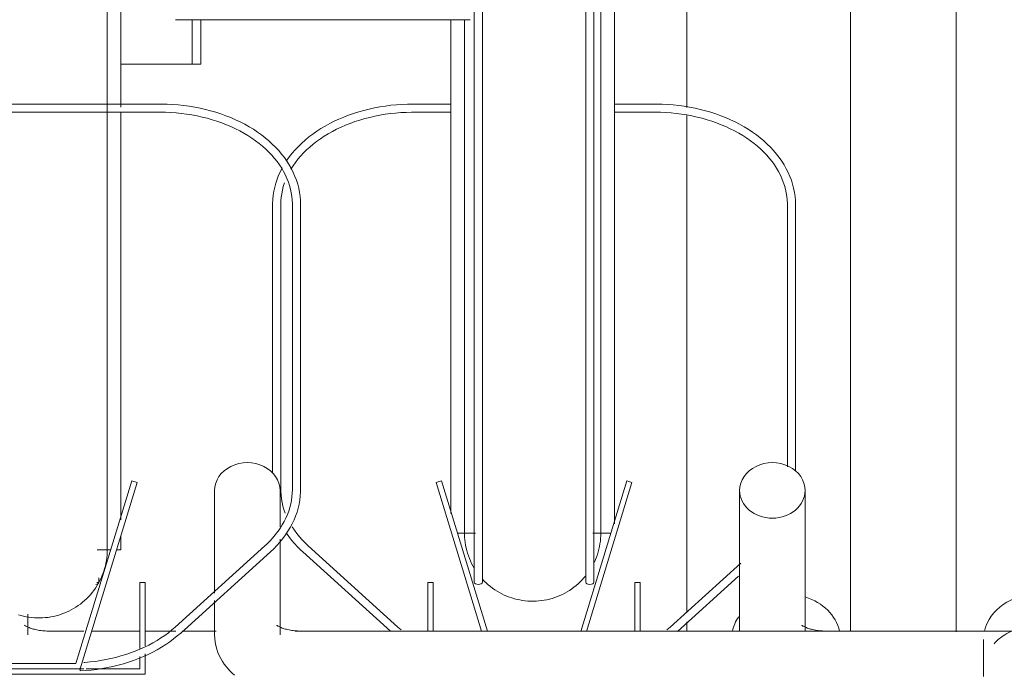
# Model space of a CAD drawing. Extents: x 50445 to 145605, y -10968 to 41989.
# Tile 168 of 256: x 91732 to 92093, y -633 to -393. Entities that reach past the tile are written whole.
import ezdxf

# ---------------------------------------------------------------- set-up
doc = ezdxf.new("R2010")
doc.units = 0
doc.header["$LTSCALE"] = 414.30304
doc.header["$MEASUREMENT"] = 0
doc.layers.add('A-EQPM', color=6, linetype='CONTINUOUS', lineweight=18)

# ---------------------------------------------------------------- blocks, each defined once
blk = doc.blocks.new('97_KA_gestapelde fietsenstalling 8 fietsen 1600x1900 - Type-V115-plotview doorsnede C C  -  1 op 100')
at = {"layer": 'A-EQPM'}
for p, q in [((10857.4, -1002), (10857.4, -1284.16)), ((10797.4, -1092.11), (10797.4, -1007.79)), ((10615.91, -1076.2), (10615.91, -1059.95)), ((10619.13, -1076.2), (10619.13, -1059.95)), ((10615.91, -1076.2), (10589.83, -1076.2)), ((10619.13, -1076.2), (10615.91, -1076.2)), ((10797.4, -1277.31), (10797.4, -1095.09)), ((10555.7, -1285.55), (10555.7, -1277.95)), ((10797.4, -1284.29), (10797.4, -1280.77)), ((10576.19, -1284.15), (10563.7, -1284.15)), ((10596.77, -1284.15), (10579.06, -1284.15)), ((10609.99, -1284.15), (10598.77, -1284.15)), ((10624.72, -1284.15), (10612.27, -1284.15)), ((10656.18, -1284.15), (10653.78, -1284.15))]:
    blk.add_line(p, q, dxfattribs=at)
at = {"layer": 'A-EQPM', "flags": 128}
blk.add_lwpolyline([(10554.5, -1282.01), (10554.51, -1282.02), (10554.56, -1282.06), (10554.65, -1282.12), (10554.77, -1282.2), (10554.92, -1282.3), (10555.11, -1282.4), (10555.33, -1282.52), (10555.58, -1282.64), (10555.86, -1282.77), (10556.17, -1282.89), (10556.51, -1283.02), (10556.87, -1283.15), (10557.26, -1283.27), (10557.67, -1283.39), (10558.1, -1283.5), (10558.55, -1283.61), (10559.02, -1283.7), (10559.5, -1283.79), (10560, -1283.88), (10560.51, -1283.95), (10561.03, -1284.01), (10561.56, -1284.06), (10562.09, -1284.1), (10562.63, -1284.13), (10563.17, -1284.14), (10563.7, -1284.15)], dxfattribs=at)
at = {"layer": 'A-EQPM'}
for start_param, end_param in [(0.187186, 1.208557), (2.617994, 2.954407)]:
    blk.add_ellipse((10833.7, -1287.25), major_axis=(20, 0), ratio=0.836145, start_param=start_param, end_param=end_param, dxfattribs=at)
blk = doc.blocks.new('97_KA_gestapelde fietsenstalling 16 fietsen 1600x2900 - Type-8054703-plotview doorsnede C C  -  1 op 100')
at = {"layer": 'A-EQPM'}
for p, q in [((10719.39, -936.38), (10719.39, -1266.3)), ((10722.39, -1266.3), (10722.39, -936.38)), ((10760.27, -936.38), (10760.27, -1266.3)), ((10763.27, -1266.3), (10763.27, -936.38)), ((10770.83, -943.38), (10770.83, -1244.78)), ((10589.83, -949.52), (10589.83, -1092.01)), ((10896.13, -1284.39), (10896.13, -1002)), ((10613.04, -1059.95), (10609.83, -1059.95)), ((10714.64, -1059.95), (10613.04, -1059.95)), ((10710.83, -1241.01), (10710.83, -1060.02)), ((10717.86, -1059.95), (10714.64, -1059.95)), ((10604.21, -1090.88), (10515.44, -1090.88)), ((10515.44, -1093.88), (10604.21, -1093.88)), ((10589.83, -1094.09), (10589.83, -1243.41)), ((10710.83, -1090.88), (10696.95, -1090.88)), ((10696.95, -1093.88), (10710.83, -1093.88)), ((10785.72, -1090.88), (10770.83, -1090.88)), ((10770.83, -1093.88), (10785.72, -1093.88)), ((10645.45, -1127.74), (10645.45, -1226.23)), ((10648.45, -1232.24), (10648.45, -1127.74)), ((10652.71, -1127.74), (10652.71, -1232.24)), ((10655.71, -1232.24), (10655.71, -1127.74)), ((10834.22, -1127.74), (10834.22, -1223.9)), ((10837.22, -1225.36), (10837.22, -1127.74)), ((10593.81, -1229.06), (10573.35, -1296)), ((10574.83, -1298), (10595.73, -1229.64)), ((10595.73, -1229.64), (10593.81, -1229.06)), ((10707.35, -1229.06), (10705.43, -1229.64)), ((10705.43, -1229.64), (10722.12, -1284.22)), ((10724.21, -1284.22), (10707.35, -1229.06)), ((10775.32, -1229.06), (10758.44, -1284.25)), ((10760.53, -1284.26), (10777.23, -1229.64)), ((10777.23, -1229.64), (10775.32, -1229.06)), ((10624.18, -1232.56), (10624.18, -1270.21)), ((10648.18, -1246.08), (10648.18, -1232.56)), ((10816.73, -1232.56), (10816.73, -1284.31)), ((10840.73, -1284.33), (10840.73, -1232.56)), ((10713.19, -1248.19), (10719.85, -1248.19)), ((10762.83, -1248.19), (10769.47, -1248.19)), ((10589.83, -1249.37), (10589.83, -1254.33)), ((10642.61, -1252.89), (10609.73, -1282.65)), ((10648.18, -1285.55), (10648.18, -1250.41)), ((10691.43, -1282.65), (10658.55, -1252.89)), ((10581.17, -1254.33), (10586.09, -1254.33)), ((10588.18, -1254.33), (10589.83, -1254.33)), ((10611.75, -1284.87), (10644.62, -1255.12)), ((10656.54, -1255.12), (10688.66, -1284.19)), ((10817.14, -1259.2), (10791.24, -1282.65)), ((10581.77, -1266.3), (10581.02, -1266.3)), ((10581.77, -1266.3), (10581.77, -1264.67)), ((10598.77, -1266.3), (10596.77, -1266.3)), ((10596.77, -1266.3), (10596.77, -1290.57)), ((10598.77, -1289.51), (10598.77, -1266.3)), ((10704.39, -1266.3), (10702.39, -1266.3)), ((10702.39, -1266.3), (10702.39, -1284.2)), ((10704.39, -1284.2), (10704.39, -1266.3)), ((10780.27, -1266.3), (10778.27, -1266.3)), ((10778.27, -1266.3), (10778.27, -1284.27)), ((10780.27, -1284.28), (10780.27, -1266.3)), ((10793.89, -1284.29), (10816.35, -1263.97)), ((10624.18, -1272.9), (10624.18, -1285.55)), ((11196.18, -1284.15), (10656.18, -1284.15)), ((10692.57, -1283.64), (10691.43, -1282.65)), ((10791.24, -1282.65), (10790.02, -1283.7)), ((10906.18, -1287.25), (10906.18, -1298.52)), ((10598.77, -1300), (10598.77, -1292.45)), ((10573.35, -1296), (10546.31, -1296)), ((10596.77, -1293.42), (10596.77, -1298)), ((10544.83, -1298), (10574.83, -1298)), ((10576.19, -1298), (10574.83, -1298)), ((10596.77, -1298), (10577.11, -1298)), ((10520.89, -1300), (10598.77, -1300))]:
    blk.add_line(p, q, dxfattribs=at)
at = {"layer": 'A-EQPM', "flags": 128}
for points in [[(10765.83, -1248.19), (10765.83, -1247.94), (10765.83, -1247.21), (10765.83, -1245.99), (10765.83, -1244.29), (10765.83, -1242.11), (10765.83, -1239.45), (10765.83, -1236.31), (10765.83, -1232.71), (10765.83, -1228.65), (10765.83, -1224.12), (10765.83, -1219.15), (10765.83, -1213.74), (10765.83, -1207.9), (10765.83, -1201.63), (10765.83, -1194.95), (10765.83, -1187.86), (10765.83, -1180.39), (10765.83, -1172.53), (10765.83, -1164.31), (10765.83, -1155.74), (10765.83, -1146.83), (10765.83, -1137.59), (10765.83, -1128.04), (10765.83, -1118.19), (10765.83, -1108.07), (10765.83, -1097.68), (10765.83, -1087.04), (10765.83, -1076.18), (10765.83, -1065.1), (10765.83, -1053.83)], [(10584.83, -1254.33), (10584.83, -1254.08), (10584.83, -1253.35), (10584.83, -1252.13), (10584.83, -1250.43), (10584.83, -1248.25), (10584.83, -1245.59), (10584.83, -1242.46), (10584.83, -1238.85), (10584.83, -1234.79), (10584.83, -1230.26), (10584.83, -1225.29), (10584.83, -1219.88), (10584.83, -1214.04), (10584.83, -1207.77), (10584.83, -1201.09), (10584.83, -1194), (10584.83, -1186.53), (10584.83, -1178.67), (10584.83, -1170.45), (10584.83, -1161.88), (10584.83, -1152.97), (10584.83, -1143.73), (10584.83, -1134.18), (10584.83, -1124.33), (10584.83, -1114.21), (10584.83, -1103.82), (10584.83, -1093.18), (10584.83, -1082.32), (10584.83, -1071.24), (10584.83, -1059.97), (10584.83, -1048.52)], [(10715.83, -1059.95), (10715.83, -1062.08), (10715.83, -1073.21), (10715.83, -1084.13), (10715.83, -1094.83), (10715.83, -1105.29), (10715.83, -1115.48), (10715.83, -1125.41), (10715.83, -1135.04), (10715.83, -1144.36), (10715.83, -1153.37), (10715.83, -1162.03), (10715.83, -1170.35), (10715.83, -1178.3), (10715.83, -1185.88), (10715.83, -1193.07), (10715.83, -1199.86), (10715.83, -1206.24), (10715.83, -1212.21), (10715.83, -1217.74), (10715.83, -1222.83), (10715.83, -1227.47), (10715.83, -1231.66), (10715.83, -1235.39), (10715.83, -1238.65), (10715.83, -1241.44), (10715.83, -1243.75), (10715.83, -1245.58), (10715.83, -1246.93), (10715.83, -1247.79), (10715.83, -1248.17), (10715.83, -1248.19)], [(10655.71, -1127.74), (10655.67, -1126.24), (10655.54, -1124.75), (10655.33, -1123.26), (10655.04, -1121.77), (10654.66, -1120.3), (10654.2, -1118.85), (10653.66, -1117.4), (10653.03, -1115.98), (10652.33, -1114.58), (10651.55, -1113.2), (10650.7, -1111.85), (10649.77, -1110.52), (10648.77, -1109.23), (10647.7, -1107.96), (10646.56, -1106.73), (10645.35, -1105.54), (10644.08, -1104.38), (10642.75, -1103.26), (10641.35, -1102.18), (10639.9, -1101.14), (10638.39, -1100.15), (10636.83, -1099.19), (10635.22, -1098.29), (10633.56, -1097.43), (10631.85, -1096.62), (10630.1, -1095.86), (10628.31, -1095.15), (10626.48, -1094.5), (10624.62, -1093.89), (10622.73, -1093.34), (10620.81, -1092.84), (10618.86, -1092.4), (10616.89, -1092.01), (10614.9, -1091.68), (10612.89, -1091.41), (10610.87, -1091.19), (10608.84, -1091.03), (10606.81, -1090.93), (10604.77, -1090.89), (10604.21, -1090.88)], [(10604.21, -1093.88), (10606.17, -1093.91), (10608.13, -1093.99), (10610.07, -1094.13), (10612.01, -1094.33), (10613.93, -1094.57), (10615.84, -1094.88), (10617.73, -1095.23), (10619.6, -1095.64), (10621.44, -1096.1), (10623.26, -1096.61), (10625.04, -1097.18), (10626.79, -1097.79), (10628.5, -1098.45), (10630.17, -1099.16), (10631.79, -1099.91), (10633.38, -1100.71), (10634.91, -1101.55), (10636.39, -1102.43), (10637.82, -1103.36), (10639.2, -1104.32), (10640.52, -1105.32), (10641.78, -1106.35), (10642.97, -1107.42), (10644.11, -1108.52), (10645.18, -1109.65), (10646.18, -1110.8), (10647.12, -1111.98), (10647.98, -1113.18), (10648.78, -1114.41), (10649.5, -1115.65), (10650.15, -1116.91), (10650.73, -1118.19), (10651.24, -1119.48), (10651.67, -1120.78), (10652.03, -1122.09), (10652.31, -1123.4), (10652.52, -1124.73), (10652.65, -1126.05), (10652.71, -1127.38), (10652.71, -1127.74)], [(10696.95, -1090.88), (10694.9, -1090.91), (10692.86, -1091), (10690.83, -1091.14), (10688.81, -1091.35), (10686.8, -1091.6), (10684.8, -1091.92), (10682.83, -1092.29), (10680.88, -1092.72), (10678.95, -1093.2), (10677.04, -1093.74), (10675.17, -1094.33), (10673.34, -1094.97), (10671.54, -1095.67), (10669.78, -1096.41), (10668.06, -1097.21), (10666.39, -1098.05), (10664.76, -1098.95), (10663.19, -1099.88), (10661.66, -1100.87), (10660.19, -1101.89), (10658.78, -1102.96), (10657.43, -1104.07), (10656.14, -1105.22), (10654.92, -1106.41), (10653.76, -1107.63), (10652.67, -1108.88), (10651.65, -1110.17), (10650.7, -1111.49)], [(10652.18, -1114.74), (10652.96, -1113.51), (10653.8, -1112.3), (10654.72, -1111.12), (10655.71, -1109.95), (10656.76, -1108.82), (10657.87, -1107.71), (10659.05, -1106.64), (10660.3, -1105.59), (10661.6, -1104.59), (10662.96, -1103.61), (10664.38, -1102.68), (10665.84, -1101.78), (10667.37, -1100.93), (10668.94, -1100.12), (10670.55, -1099.35), (10672.21, -1098.63), (10673.91, -1097.96), (10675.65, -1097.34), (10677.42, -1096.76), (10679.23, -1096.23), (10681.06, -1095.76), (10682.92, -1095.34), (10684.8, -1094.97), (10686.71, -1094.65), (10688.63, -1094.39), (10690.56, -1094.18), (10692.51, -1094.03), (10694.46, -1093.93), (10696.42, -1093.89), (10696.95, -1093.88)], [(10837.22, -1127.74), (10837.18, -1126.24), (10837.05, -1124.75), (10836.84, -1123.26), (10836.54, -1121.77), (10836.16, -1120.3), (10835.7, -1118.85), (10835.16, -1117.4), (10834.54, -1115.98), (10833.84, -1114.58), (10833.06, -1113.2), (10832.2, -1111.85), (10831.28, -1110.52), (10830.28, -1109.23), (10829.2, -1107.96), (10828.06, -1106.73), (10826.86, -1105.54), (10825.58, -1104.38), (10824.25, -1103.26), (10822.86, -1102.18), (10821.4, -1101.14), (10819.89, -1100.15), (10818.33, -1099.19), (10816.72, -1098.29), (10815.06, -1097.43), (10813.35, -1096.62), (10811.6, -1095.86), (10809.82, -1095.15), (10807.99, -1094.5), (10806.13, -1093.89), (10804.23, -1093.34), (10802.31, -1092.84), (10800.36, -1092.4), (10798.39, -1092.01), (10796.4, -1091.68), (10794.4, -1091.41), (10792.38, -1091.19), (10790.35, -1091.03), (10788.31, -1090.93), (10786.27, -1090.89), (10785.72, -1090.88)], [(10785.72, -1093.88), (10787.68, -1093.91), (10789.63, -1093.99), (10791.58, -1094.13), (10793.51, -1094.33), (10795.44, -1094.57), (10797.35, -1094.88), (10799.24, -1095.23), (10801.1, -1095.64), (10802.95, -1096.1), (10804.76, -1096.61), (10806.54, -1097.18), (10808.29, -1097.79), (10810, -1098.45), (10811.67, -1099.16), (10813.3, -1099.91), (10814.88, -1100.71), (10816.41, -1101.55), (10817.9, -1102.43), (10819.33, -1103.36), (10820.7, -1104.32), (10822.02, -1105.32), (10823.28, -1106.35), (10824.48, -1107.42), (10825.61, -1108.52), (10826.68, -1109.65), (10827.68, -1110.8), (10828.62, -1111.98), (10829.49, -1113.18), (10830.28, -1114.41), (10831.01, -1115.65), (10831.66, -1116.91), (10832.24, -1118.19), (10832.74, -1119.48), (10833.18, -1120.78), (10833.53, -1122.09), (10833.82, -1123.4), (10834.02, -1124.73), (10834.16, -1126.05), (10834.22, -1127.38), (10834.22, -1127.74)], [(10648.97, -1114.32), (10648.31, -1115.6), (10647.66, -1117.02), (10647.1, -1118.45), (10646.62, -1119.91), (10646.22, -1121.37), (10645.9, -1122.85), (10645.66, -1124.34), (10645.51, -1125.84), (10645.45, -1127.34), (10645.45, -1127.74)], [(10648.45, -1127.74), (10648.48, -1126.41), (10648.6, -1125.08), (10648.78, -1123.76), (10649.05, -1122.44), (10649.38, -1121.13), (10649.8, -1119.83)], [(10652.71, -1232.24), (10652.68, -1233.57), (10652.56, -1234.89), (10652.38, -1236.22), (10652.11, -1237.54), (10651.78, -1238.85), (10651.36, -1240.15), (10650.88, -1241.44), (10650.32, -1242.72), (10649.69, -1243.99), (10648.98, -1245.24), (10648.2, -1246.47), (10647.36, -1247.68), (10646.44, -1248.86), (10645.45, -1250.02), (10644.4, -1251.16), (10643.29, -1252.26), (10642.61, -1252.89)], [(10644.62, -1255.12), (10645.87, -1253.94), (10647.05, -1252.73), (10648.16, -1251.49), (10649.2, -1250.21), (10650.17, -1248.9), (10651.07, -1247.56), (10651.89, -1246.2), (10652.64, -1244.81), (10653.3, -1243.4), (10653.89, -1241.97), (10654.4, -1240.52), (10654.83, -1239.06), (10655.17, -1237.58), (10655.43, -1236.1), (10655.61, -1234.61), (10655.7, -1233.11), (10655.71, -1232.24)], [(10650.07, -1240.9), (10649.61, -1239.61), (10649.23, -1238.3), (10648.93, -1236.99), (10648.7, -1235.66), (10648.54, -1234.34), (10648.46, -1233.01), (10648.45, -1232.24)], [(10715.83, -1248.19), (10715.83, -1247.94), (10715.83, -1247.21), (10715.83, -1245.99), (10715.83, -1244.29), (10715.83, -1242.11)], [(10765.83, -1241.44), (10765.83, -1243.75), (10765.83, -1245.58), (10765.83, -1246.93), (10765.83, -1247.79), (10765.83, -1248.17), (10765.83, -1248.19)], [(10584.83, -1247.58), (10584.83, -1249.89), (10584.83, -1251.72), (10584.83, -1253.07), (10584.83, -1253.93), (10584.83, -1254.31), (10584.83, -1254.33)], [(10650.46, -1248.13), (10651.39, -1249.45), (10652.39, -1250.75), (10653.46, -1252.01), (10654.6, -1253.24), (10655.81, -1254.44), (10656.54, -1255.12)], [(10658.55, -1252.89), (10657.4, -1251.8), (10656.31, -1250.69), (10655.28, -1249.54), (10654.33, -1248.37), (10653.44, -1247.17), (10652.62, -1245.95)], [(10715.83, -1247.79), (10715.83, -1248.17), (10715.83, -1248.19)], [(10719.41, -1261.07), (10718.91, -1260.21), (10718.45, -1259.32), (10718.02, -1258.42), (10717.63, -1257.5), (10717.28, -1256.56), (10716.96, -1255.61), (10716.68, -1254.65), (10716.45, -1253.68), (10716.25, -1252.7), (10716.08, -1251.71), (10715.96, -1250.72), (10715.88, -1249.72), (10715.84, -1248.72), (10715.83, -1248.19)], [(10765.83, -1248.19), (10765.81, -1249.18), (10765.75, -1250.18), (10765.65, -1251.18), (10765.51, -1252.17), (10765.34, -1253.15), (10765.12, -1254.13), (10764.86, -1255.09), (10764.57, -1256.05), (10764.23, -1256.99), (10763.86, -1257.92), (10763.45, -1258.83)], [(10765.83, -1248.19), (10765.81, -1249.18), (10765.75, -1250.18), (10765.65, -1251.18), (10765.51, -1252.17), (10765.34, -1253.15), (10765.12, -1254.13), (10764.86, -1255.09), (10764.57, -1256.05), (10764.23, -1256.99), (10763.86, -1257.92), (10763.45, -1258.83)], [(10765.83, -1247.79), (10765.83, -1248.17), (10765.83, -1248.19)], [(10719.41, -1261.07), (10718.91, -1260.21), (10718.45, -1259.32), (10718.02, -1258.42), (10717.63, -1257.5), (10717.28, -1256.56), (10716.96, -1255.61), (10716.68, -1254.65), (10716.45, -1253.68), (10716.25, -1252.7), (10716.08, -1251.71), (10715.96, -1250.72), (10715.88, -1249.72)], [(10584.83, -1254.33), (10584.81, -1255.33), (10584.75, -1256.32), (10584.65, -1257.32), (10584.51, -1258.31), (10584.33, -1259.29), (10584.11, -1260.27), (10583.85, -1261.23), (10583.56, -1262.19), (10583.23, -1263.13), (10582.85, -1264.06), (10582.45, -1264.97), (10582, -1265.87), (10581.52, -1266.75), (10581.01, -1267.61), (10580.46, -1268.44), (10579.88, -1269.26), (10579.27, -1270.05), (10578.62, -1270.81), (10577.95, -1271.55), (10577.25, -1272.26), (10576.51, -1272.94), (10575.76, -1273.59), (10574.97, -1274.22), (10574.17, -1274.81), (10573.34, -1275.36), (10572.48, -1275.89), (10571.61, -1276.38), (10570.72, -1276.83), (10569.81, -1277.25), (10568.89, -1277.63), (10567.95, -1277.97), (10567, -1278.28), (10566.03, -1278.54), (10565.06, -1278.77), (10564.08, -1278.96), (10563.09, -1279.11), (10562.09, -1279.22), (10561.1, -1279.29), (10560.1, -1279.32), (10559.1, -1279.32), (10558.1, -1279.27), (10557.1, -1279.18), (10556.11, -1279.05), (10555.13, -1278.88), (10554.15, -1278.67), (10553.18, -1278.43), (10552.22, -1278.14)], [(10584.83, -1254.33), (10584.81, -1255.33), (10584.75, -1256.32), (10584.65, -1257.32), (10584.51, -1258.31), (10584.33, -1259.29), (10584.11, -1260.27), (10583.85, -1261.23), (10583.56, -1262.19), (10583.23, -1263.13), (10582.85, -1264.06), (10582.45, -1264.97), (10582, -1265.87), (10581.52, -1266.75), (10581.01, -1267.61), (10580.46, -1268.44), (10579.88, -1269.26), (10579.27, -1270.05), (10578.62, -1270.81), (10577.95, -1271.55), (10577.25, -1272.26), (10576.51, -1272.94), (10575.76, -1273.59), (10574.97, -1274.22), (10574.17, -1274.81), (10573.34, -1275.36), (10572.48, -1275.89), (10571.61, -1276.38), (10570.72, -1276.83)], [(10584.83, -1253.93), (10584.83, -1254.31), (10584.83, -1254.33)], [(10760.27, -1263.9), (10759.63, -1264.67), (10758.96, -1265.41), (10758.25, -1266.12), (10757.52, -1266.8), (10756.76, -1267.45), (10755.98, -1268.08), (10755.17, -1268.66), (10754.34, -1269.22), (10753.49, -1269.75), (10752.62, -1270.23), (10751.73, -1270.69), (10750.82, -1271.11), (10749.89, -1271.49), (10748.95, -1271.83), (10748, -1272.14), (10747.04, -1272.4), (10746.07, -1272.63), (10745.08, -1272.82), (10744.09, -1272.97), (10743.1, -1273.08), (10742.1, -1273.15), (10741.1, -1273.18), (10740.1, -1273.17), (10739.11, -1273.13), (10738.11, -1273.04), (10737.12, -1272.91), (10736.13, -1272.74), (10735.15, -1272.53), (10734.19, -1272.28), (10733.23, -1272), (10732.28, -1271.68), (10731.35, -1271.32), (10730.43, -1270.92), (10729.53, -1270.48), (10728.65, -1270.01), (10727.78, -1269.51), (10726.94, -1268.97), (10726.12, -1268.4), (10725.33, -1267.79), (10724.55, -1267.16), (10723.81, -1266.49), (10723.09, -1265.8), (10722.4, -1265.07)], [(10729.53, -1270.48), (10728.65, -1270.01), (10727.78, -1269.51), (10726.94, -1268.97), (10726.12, -1268.4), (10725.33, -1267.79), (10724.55, -1267.16), (10723.81, -1266.49), (10723.09, -1265.8), (10722.4, -1265.07)], [(10760.27, -1263.9), (10759.63, -1264.67), (10758.96, -1265.41), (10758.25, -1266.12), (10757.52, -1266.8), (10756.76, -1267.45), (10755.98, -1268.08), (10755.17, -1268.66)], [(10747.04, -1272.4), (10746.07, -1272.63), (10745.08, -1272.82), (10744.09, -1272.97), (10743.1, -1273.08), (10742.1, -1273.15), (10741.1, -1273.18), (10740.1, -1273.17), (10739.11, -1273.13), (10738.11, -1273.04), (10737.12, -1272.91), (10736.13, -1272.74), (10735.15, -1272.53), (10734.19, -1272.28), (10733.23, -1272), (10732.28, -1271.68), (10731.35, -1271.32), (10730.43, -1270.92)], [(10752.62, -1270.23), (10751.73, -1270.69), (10750.82, -1271.11), (10749.89, -1271.49), (10748.95, -1271.83)], [(10569.81, -1277.25), (10568.89, -1277.63), (10567.95, -1277.97), (10567, -1278.28), (10566.03, -1278.54), (10565.06, -1278.77), (10564.08, -1278.96), (10563.09, -1279.11), (10562.09, -1279.22), (10561.1, -1279.29), (10560.1, -1279.32), (10559.1, -1279.32), (10558.1, -1279.27), (10557.1, -1279.18), (10556.11, -1279.05), (10555.13, -1278.88), (10554.15, -1278.67), (10553.18, -1278.43)], [(10574.9, -1298.76), (10576.94, -1298.63), (10578.96, -1298.44), (10580.98, -1298.2), (10582.97, -1297.9), (10584.96, -1297.54), (10586.92, -1297.13), (10588.85, -1296.66), (10590.76, -1296.14), (10592.64, -1295.56), (10594.48, -1294.93), (10596.29, -1294.25), (10598.06, -1293.51), (10599.79, -1292.73), (10601.48, -1291.9), (10603.11, -1291.02), (10604.7, -1290.09), (10606.24, -1289.12), (10607.72, -1288.1), (10609.15, -1287.04), (10610.51, -1285.94), (10611.75, -1284.87)], [(10609.73, -1282.65), (10608.52, -1283.7), (10607.24, -1284.73), (10605.9, -1285.71), (10604.51, -1286.66), (10603.06, -1287.58), (10601.56, -1288.45), (10600.01, -1289.28), (10598.42, -1290.06), (10596.78, -1290.8), (10595.09, -1291.49), (10593.37, -1292.14), (10591.61, -1292.74), (10589.82, -1293.28), (10588, -1293.78), (10586.15, -1294.22), (10584.27, -1294.62), (10582.38, -1294.96), (10580.46, -1295.24), (10578.53, -1295.47), (10576.59, -1295.65), (10576.19, -1295.67)], [(10646.97, -1282.01), (10646.99, -1282.02), (10647.04, -1282.06), (10647.13, -1282.12), (10647.24, -1282.2), (10647.4, -1282.3), (10647.59, -1282.4), (10647.81, -1282.52), (10648.06, -1282.64), (10648.34, -1282.77), (10648.65, -1282.89), (10648.99, -1283.02), (10649.35, -1283.15), (10649.74, -1283.27), (10650.15, -1283.39), (10650.58, -1283.5), (10651.03, -1283.61), (10651.5, -1283.7), (10651.98, -1283.79), (10652.47, -1283.88), (10652.98, -1283.95), (10653.5, -1284.01), (10654.03, -1284.06), (10654.57, -1284.1), (10655.11, -1284.13), (10655.65, -1284.14), (10656.18, -1284.15)], [(10839.52, -1282.01), (10839.54, -1282.02), (10839.59, -1282.06), (10839.68, -1282.12), (10839.8, -1282.2), (10839.95, -1282.3), (10840.14, -1282.4), (10840.36, -1282.52), (10840.61, -1282.64), (10840.89, -1282.77), (10841.2, -1282.89), (10841.54, -1283.02), (10841.9, -1283.15), (10842.29, -1283.27), (10842.7, -1283.39), (10843.13, -1283.5), (10843.58, -1283.61), (10844.05, -1283.7), (10844.53, -1283.79), (10845.03, -1283.88), (10845.53, -1283.95), (10846.05, -1284.01), (10846.58, -1284.06), (10847.12, -1284.1), (10847.66, -1284.13), (10848.2, -1284.14), (10848.73, -1284.15)], [(10624.18, -1285.55), (10624.23, -1286.88), (10624.38, -1288.19), (10624.62, -1289.48), (10624.96, -1290.74), (10625.37, -1291.94), (10625.86, -1293.1), (10626.41, -1294.2), (10627.02, -1295.25), (10627.68, -1296.23), (10628.38, -1297.16), (10629.11, -1298.03), (10629.88, -1298.85), (10630.67, -1299.62), (10631.49, -1300.35)], [(10906.18, -1298.53), (10906.18, -1299.23), (10906.18, -1299.97), (10906.18, -1300.75)]]:
    blk.add_lwpolyline(points, dxfattribs=at)
at = {"layer": 'A-EQPM'}
for centre, major_axis, ratio, start_param, end_param in [((10636.18, -1232.56), (12, 0), 0.848048, 0, 3.141593), ((10828.73, -1232.56), (12, 0), 0.848048, 0, 3.141593), ((10828.73, -1232.56), (12, 0), 0.848048, 3.141593, 6.283185), ((10580.27, -1266.3), (1.5, 0), 0.486102, 4.974188, 6.283185), ((10720.89, -1266.3), (1.5, 0), 0.486102, 3.141593, 6.283185), ((10761.77, -1266.3), (1.5, 0), 0.486102, 3.141593, 6.283185), ((10926.18, -1287.25), (20, 0), 0.836145, 1.570796, 2.954407), ((10574.83, -1297.26), (-0.07, 1.5), 0.049327, 2.093176, 3.140373), ((10574.83, -1297.26), (-0.07, 1.5), 0.049327, 3.141593, 3.925771), ((10574.83, -1297.26), (-0.07, 1.5), 0.049327, 3.925771, 4.44937)]:
    blk.add_ellipse(centre, major_axis=major_axis, ratio=ratio, start_param=start_param, end_param=end_param, dxfattribs=at)
blk.add_open_spline([(10910.07, -1288.78), (10911.01, -1287.72), (10913.71, -1285.34), (10919.2, -1282.73), (10923.85, -1282.05), (10926.18, -1282.05)], degree=3, knots=[0.7019274, 0.7019274, 0.7019274, 0.7019274, 0.7777778, 0.8888889, 1, 1, 1, 1], dxfattribs=at)

msp = doc.modelspace()

# ---------------------------------------------------------------- block references
at = {"layer": 'A-EQPM'}
for name in ['97_KA_gestapelde fietsenstalling 16 fietsen 1600x2900 - Type-8054703-plotview doorsnede C C  -  1 op 100', '97_KA_gestapelde fietsenstalling 8 fietsen 1600x1900 - Type-V115-plotview doorsnede C C  -  1 op 100']:
    msp.add_blockref(name, (81179.52, 667.18), dxfattribs=at)

doc.saveas('drawing.dxf')
